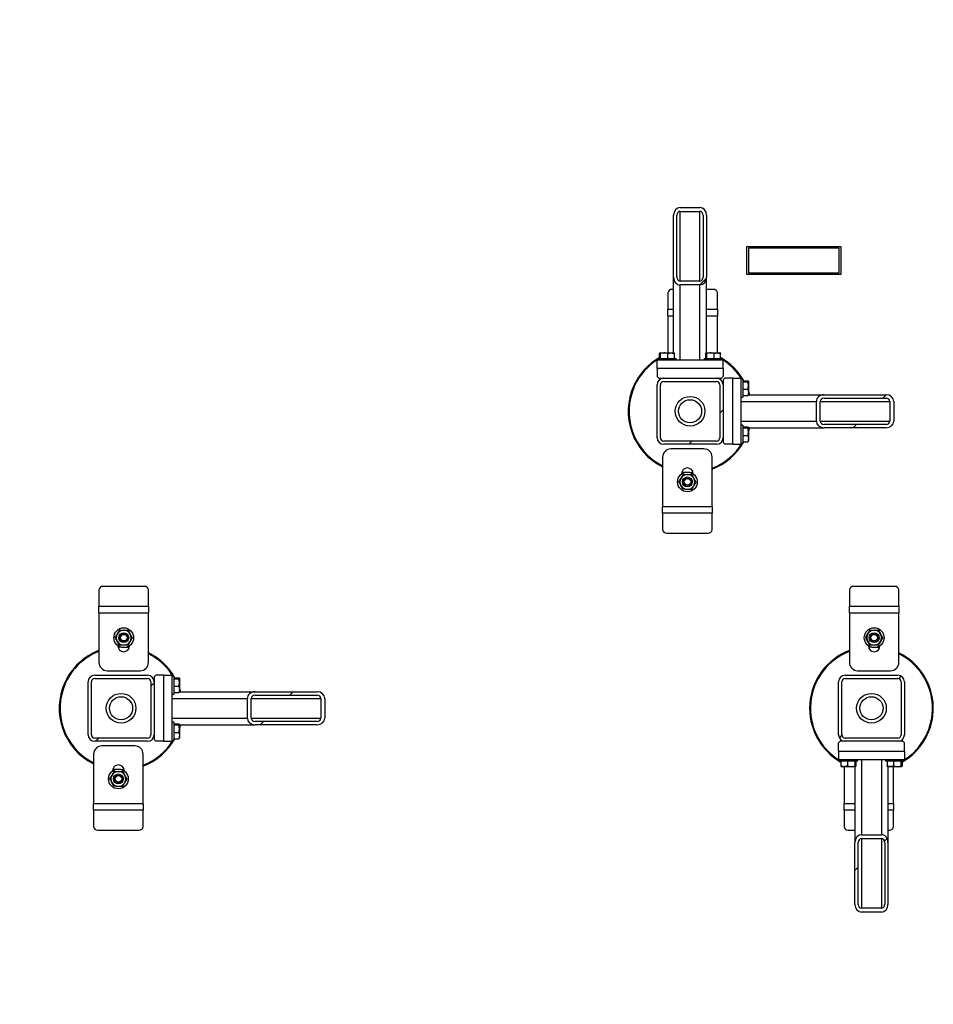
# Model space of a CAD drawing. Header units: millimetres. Extents: x 5 to 589, y 5 to 415.
# Tile 102 of 120: x 449 to 477, y 232 to 262. Entities that reach past the tile are written whole.
import ezdxf

# ---------------------------------------------------------------- set-up
doc = ezdxf.new("R2010")
doc.units = ezdxf.units.MM
doc.layers.add('COTES', color=1, linetype='Continuous')
doc.layers.add('TRAIT-FINS', color=9, linetype='Continuous')
doc.layers.add('TRAIT-FORT', color=4, linetype='Continuous', lineweight=25)
doc.styles.add('SLDTEXTSTYLE0', font='TXT', dxfattribs={"width": 0.75})
doc.dimstyles.new('SLDDIMSTYLE0', dxfattribs={"dimtxt": 3, "dimasz": 2, "dimexe": 0, "dimexo": 0.0625, "dimgap": 0.75, "dimtad": 1, "dimdec": 0, "dimlfac": 40, "dimrnd": 1e-09, "dimzin": 12, "dimdsep": 46, "dimtxsty": 'SLDTEXTSTYLE0', "dimsah": 1, "dimcen": 0.09, "dimadec": 0, "dimazin": 3, "dimtfac": 1, "dimtdec": 0, "dimtofl": 0, "dimtmove": 0, "dimatfit": 3, "dimfxl": 1, "dimfrac": 2, "dimtolj": 1, "dimtzin": 12, "dimarcsym": 0})

# ---------------------------------------------------------------- blocks, each defined once
blk = doc.blocks.new('_D_6')
at = {"layer": 'COTES', "color": 1, "transparency": 16777216}
for p, q in [((448.475, 269.017), (411.922, 269.017)), ((412.922, 170.517), (412.922, 269.017)), ((472.225, 170.517), (411.922, 170.517))]:
    blk.add_line(p, q, dxfattribs=at)
for points in [[(412.922, 269.017), (412.422, 267.017), (413.422, 267.017)], [(412.922, 170.517), (413.422, 172.517), (412.422, 172.517)]]:
    blk.add_solid(points, dxfattribs=at)
at = {"layer": 'COTES', "color": 1, "transparency": 16777216, "insert": (409.055, 215.333), "char_height": 3, "attachment_point": 1, "rotation": 90, "style": 'SLDTEXTSTYLE0'}
blk.add_mtext('3940', dxfattribs=at)

msp = doc.modelspace()

# ---------------------------------------------------------------- hatches: boundary and pattern name
at = {"layer": 'TRAIT-FINS'}
h = msp.add_hatch(dxfattribs=at)
h.set_pattern_fill('ANSI31', color=9, angle=3e-322, style=0)
edge = h.paths.add_edge_path(flags=0)
edge.add_line((469.825, 254.331), (469.825, 256.209))
edge.add_ellipse((469.625, 256.209), major_axis=(0, 0.235), ratio=0.852263, start_angle=270, end_angle=360)
edge.add_line((469.625, 256.443), (469.025, 256.443))
edge.add_ellipse((469.025, 256.209), major_axis=(0, 0.235), ratio=0.852263, start_angle=360, end_angle=450)
edge.add_line((468.825, 256.209), (468.825, 254.331))
edge.add_ellipse((469.025, 254.331), major_axis=(0, 0.235), ratio=0.852263, start_angle=90, end_angle=180)
edge.add_line((469.025, 254.097), (469.625, 254.097))
edge.add_ellipse((469.625, 254.331), major_axis=(0, 0.235), ratio=0.852263, start_angle=180, end_angle=270)
edge = h.paths.add_edge_path(flags=0)
edge.add_line((469.725, 256.209), (469.725, 254.331))
edge.add_ellipse((469.625, 254.331), major_axis=(0, 0.117), ratio=0.852263, start_angle=180, end_angle=270, ccw=False)
edge.add_line((469.625, 254.214), (469.025, 254.214))
edge.add_ellipse((469.025, 254.331), major_axis=(0, 0.117), ratio=0.852263, start_angle=90, end_angle=180, ccw=False)
edge.add_line((468.925, 254.331), (468.925, 256.209))
edge.add_ellipse((469.025, 256.209), major_axis=(0, 0.117), ratio=0.852263, start_angle=0, end_angle=90, ccw=False)
edge.add_line((469.025, 256.326), (469.625, 256.326))
edge.add_ellipse((469.625, 256.209), major_axis=(0, 0.117), ratio=0.852263, start_angle=270, end_angle=360, ccw=False)
h = msp.add_hatch(dxfattribs=at)
h.set_pattern_fill('ANSI31', color=9, angle=3e-322, style=0)
edge = h.paths.add_edge_path(flags=0)
edge.add_arc((468.525, 249.467), 0.2, 180, 270)
edge.add_line((468.525, 249.267), (470.125, 249.267))
edge.add_arc((470.125, 249.467), 0.2, 270, 360)
edge.add_line((470.325, 249.467), (470.325, 251.067))
edge.add_arc((470.125, 251.067), 0.2, 0, 90)
edge.add_line((470.125, 251.267), (468.525, 251.267))
edge.add_arc((468.525, 251.067), 0.2, 90, 180)
edge.add_line((468.325, 251.067), (468.325, 249.467))
edge = h.paths.add_edge_path(flags=0)
edge.add_line((470.125, 249.367), (468.525, 249.367))
edge.add_arc((468.525, 249.467), 0.1, 180, 270, ccw=False)
edge.add_line((468.425, 249.467), (468.425, 251.067))
edge.add_arc((468.525, 251.067), 0.1, 90, 180, ccw=False)
edge.add_line((468.525, 251.167), (470.125, 251.167))
edge.add_arc((470.125, 251.067), 0.1, 0, 90, ccw=False)
edge.add_line((470.225, 251.067), (470.225, 249.467))
edge.add_arc((470.125, 249.467), 0.1, 270, 360, ccw=False)
h = msp.add_hatch(dxfattribs=at)
h.set_pattern_fill('ANSI31', color=9, angle=3e-322, style=0)
edge = h.paths.add_edge_path(flags=0)
edge.add_line((473.389, 249.767), (475.267, 249.767))
edge.add_ellipse((475.267, 249.967), major_axis=(0.235, 0), ratio=0.852263, start_angle=270, end_angle=360)
edge.add_line((475.501, 249.967), (475.501, 250.567))
edge.add_ellipse((475.267, 250.567), major_axis=(0.235, 0), ratio=0.852263, start_angle=360, end_angle=450)
edge.add_line((475.267, 250.767), (473.389, 250.767))
edge.add_ellipse((473.389, 250.567), major_axis=(0.235, 0), ratio=0.852263, start_angle=90, end_angle=180)
edge.add_line((473.155, 250.567), (473.155, 249.967))
edge.add_ellipse((473.389, 249.967), major_axis=(0.235, 0), ratio=0.852263, start_angle=180, end_angle=270)
edge = h.paths.add_edge_path(flags=0)
edge.add_line((475.267, 249.867), (473.389, 249.867))
edge.add_ellipse((473.389, 249.967), major_axis=(0.117, 0), ratio=0.852263, start_angle=180, end_angle=270, ccw=False)
edge.add_line((473.272, 249.967), (473.272, 250.567))
edge.add_ellipse((473.389, 250.567), major_axis=(0.117, 0), ratio=0.852263, start_angle=90, end_angle=180, ccw=False)
edge.add_line((473.389, 250.667), (475.267, 250.667))
edge.add_ellipse((475.267, 250.567), major_axis=(0.117, 0), ratio=0.852263, start_angle=0, end_angle=90, ccw=False)
edge.add_line((475.384, 250.567), (475.384, 249.967))
edge.add_ellipse((475.267, 249.967), major_axis=(0.117, 0), ratio=0.852263, start_angle=270, end_angle=360, ccw=False)
h = msp.add_hatch(dxfattribs=at)
h.set_pattern_fill('ANSI31', color=9, angle=3e-322, style=0)
edge = h.paths.add_edge_path(flags=0)
edge.add_arc((451.275, 240.467), 0.2, 180, 270)
edge.add_line((451.275, 240.267), (452.875, 240.267))
edge.add_arc((452.875, 240.467), 0.2, 270, 360)
edge.add_line((453.075, 240.467), (453.075, 242.067))
edge.add_arc((452.875, 242.067), 0.2, 0, 90)
edge.add_line((452.875, 242.267), (451.275, 242.267))
edge.add_arc((451.275, 242.067), 0.2, 90, 180)
edge.add_line((451.075, 242.067), (451.075, 240.467))
edge = h.paths.add_edge_path(flags=0)
edge.add_line((452.875, 240.367), (451.275, 240.367))
edge.add_arc((451.275, 240.467), 0.1, 180, 270, ccw=False)
edge.add_line((451.175, 240.467), (451.175, 242.067))
edge.add_arc((451.275, 242.067), 0.1, 90, 180, ccw=False)
edge.add_line((451.275, 242.167), (452.875, 242.167))
edge.add_arc((452.875, 242.067), 0.1, 0, 90, ccw=False)
edge.add_line((452.975, 242.067), (452.975, 240.467))
edge.add_arc((452.875, 240.467), 0.1, 270, 360, ccw=False)
h = msp.add_hatch(dxfattribs=at)
h.set_pattern_fill('ANSI31', color=9, angle=3e-322, style=0)
edge = h.paths.add_edge_path(flags=0)
edge.add_arc((474.025, 242.067), 0.2, 90, 180)
edge.add_line((473.825, 242.067), (473.825, 240.467))
edge.add_arc((474.025, 240.467), 0.2, 180, 270)
edge.add_line((474.025, 240.267), (475.625, 240.267))
edge.add_arc((475.625, 240.467), 0.2, 270, 360)
edge.add_line((475.825, 240.467), (475.825, 242.067))
edge.add_arc((475.625, 242.067), 0.2, 0, 90)
edge.add_line((475.625, 242.267), (474.025, 242.267))
edge = h.paths.add_edge_path(flags=0)
edge.add_line((473.925, 240.467), (473.925, 242.067))
edge.add_arc((474.025, 242.067), 0.1, 90, 180, ccw=False)
edge.add_line((474.025, 242.167), (475.625, 242.167))
edge.add_arc((475.625, 242.067), 0.1, 0, 90, ccw=False)
edge.add_line((475.725, 242.067), (475.725, 240.467))
edge.add_arc((475.625, 240.467), 0.1, 270, 360, ccw=False)
edge.add_line((475.625, 240.367), (474.025, 240.367))
edge.add_arc((474.025, 240.467), 0.1, 180, 270, ccw=False)
h = msp.add_hatch(dxfattribs=at)
h.set_pattern_fill('ANSI31', color=9, angle=3e-322, style=0)
edge = h.paths.add_edge_path(flags=0)
edge.add_line((456.139, 240.767), (458.017, 240.767))
edge.add_ellipse((458.017, 240.967), major_axis=(0.235, 0), ratio=0.852263, start_angle=270, end_angle=360)
edge.add_line((458.251, 240.967), (458.251, 241.567))
edge.add_ellipse((458.017, 241.567), major_axis=(0.235, 0), ratio=0.852263, start_angle=360, end_angle=450)
edge.add_line((458.017, 241.767), (456.139, 241.767))
edge.add_ellipse((456.139, 241.567), major_axis=(0.235, 0), ratio=0.852263, start_angle=90, end_angle=180)
edge.add_line((455.905, 241.567), (455.905, 240.967))
edge.add_ellipse((456.139, 240.967), major_axis=(0.235, 0), ratio=0.852263, start_angle=180, end_angle=270)
edge = h.paths.add_edge_path(flags=0)
edge.add_line((458.017, 240.867), (456.139, 240.867))
edge.add_ellipse((456.139, 240.967), major_axis=(0.117, 0), ratio=0.852263, start_angle=180, end_angle=270, ccw=False)
edge.add_line((456.022, 240.967), (456.022, 241.567))
edge.add_ellipse((456.139, 241.567), major_axis=(0.117, 0), ratio=0.852263, start_angle=90, end_angle=180, ccw=False)
edge.add_line((456.139, 241.667), (458.017, 241.667))
edge.add_ellipse((458.017, 241.567), major_axis=(0.117, 0), ratio=0.852263, start_angle=0, end_angle=90, ccw=False)
edge.add_line((458.134, 241.567), (458.134, 240.967))
edge.add_ellipse((458.017, 240.967), major_axis=(0.117, 0), ratio=0.852263, start_angle=270, end_angle=360, ccw=False)
h = msp.add_hatch(dxfattribs=at)
h.set_pattern_fill('ANSI31', color=9, angle=3e-322, style=0)
edge = h.paths.add_edge_path(flags=0)
edge.add_line((474.325, 237.202), (474.325, 235.325))
edge.add_ellipse((474.525, 235.325), major_axis=(0, -0.235), ratio=0.852263, start_angle=270, end_angle=360)
edge.add_line((474.525, 235.09), (475.125, 235.09))
edge.add_ellipse((475.125, 235.325), major_axis=(0, -0.235), ratio=0.852263, start_angle=360, end_angle=450)
edge.add_line((475.325, 235.325), (475.325, 237.202))
edge.add_ellipse((475.125, 237.202), major_axis=(0, -0.235), ratio=0.852263, start_angle=90, end_angle=180)
edge.add_line((475.125, 237.437), (474.525, 237.437))
edge.add_ellipse((474.525, 237.202), major_axis=(0, -0.235), ratio=0.852263, start_angle=180, end_angle=270)
edge = h.paths.add_edge_path(flags=0)
edge.add_line((474.425, 235.325), (474.425, 237.202))
edge.add_ellipse((474.525, 237.202), major_axis=(0, -0.117), ratio=0.852263, start_angle=180, end_angle=270, ccw=False)
edge.add_line((474.525, 237.319), (475.125, 237.319))
edge.add_ellipse((475.125, 237.202), major_axis=(0, -0.117), ratio=0.852263, start_angle=90, end_angle=180, ccw=False)
edge.add_line((475.225, 237.202), (475.225, 235.325))
edge.add_ellipse((475.125, 235.325), major_axis=(0, -0.117), ratio=0.852263, start_angle=0, end_angle=90, ccw=False)
edge.add_line((475.125, 235.207), (474.525, 235.207))
edge.add_ellipse((474.525, 235.325), major_axis=(0, -0.117), ratio=0.852263, start_angle=270, end_angle=360, ccw=False)

# ---------------------------------------------------------------- linework, layer by layer
at = {"layer": 'TRAIT-FORT', "color": 4, "linetype": 'Continuous', "lineweight": 25}
for p, q in [((469.025, 256.443), (469.625, 256.443)), ((469.025, 256.326), (469.625, 256.326)), ((469.025, 254.214), (469.025, 256.326)), ((469.625, 254.214), (469.625, 256.326)), ((468.825, 254.331), (468.825, 256.209)), ((468.925, 254.331), (468.925, 256.209)), ((469.725, 256.209), (469.725, 254.331)), ((469.825, 256.209), (469.825, 254.331)), ((471.044, 255.26), (473.894, 255.26)), ((471.044, 254.41), (471.044, 255.26)), ((473.844, 255.21), (471.094, 255.21)), ((471.094, 255.21), (471.094, 254.46)), ((473.844, 254.46), (473.844, 255.21)), ((473.894, 255.26), (473.894, 254.41)), ((468.825, 252.042), (468.825, 254.331)), ((469.625, 254.214), (469.025, 254.214)), ((469.825, 252.042), (469.825, 254.331)), ((473.894, 254.41), (471.044, 254.41)), ((471.094, 254.46), (473.844, 254.46)), ((468.825, 253.96), (468.781, 253.96)), ((469.625, 254.097), (469.025, 254.097)), ((469.025, 251.817), (469.025, 254.097)), ((469.625, 251.817), (469.625, 254.097)), ((470.031, 253.96), (469.825, 253.96)), ((468.656, 253.852), (468.656, 253.357)), ((470.156, 253.357), (470.156, 253.852)), ((468.656, 253.157), (468.656, 253.357)), ((468.656, 253.357), (468.825, 253.357)), ((469.825, 253.357), (470.156, 253.357)), ((470.156, 253.357), (470.156, 253.157)), ((468.656, 253.157), (468.656, 252.042)), ((468.656, 253.157), (468.825, 253.157)), ((469.825, 253.157), (470.156, 253.157)), ((470.156, 252.042), (470.156, 253.157)), ((468.35, 251.867), (468.35, 251.817)), ((468.35, 251.867), (468.878, 251.867)), ((468.399, 251.867), (468.399, 252.017)), ((468.423, 252.042), (468.411, 252.035)), ((468.423, 252.042), (468.827, 252.042)), ((468.429, 251.867), (468.429, 252.017)), ((468.655, 251.867), (468.655, 252.017)), ((468.839, 252.035), (468.827, 252.042)), ((468.851, 251.867), (468.851, 252.017)), ((468.878, 251.867), (468.9, 251.867)), ((468.9, 251.817), (468.9, 251.867)), ((469.75, 251.867), (469.75, 251.817)), ((469.75, 251.867), (470.278, 251.867)), ((469.799, 251.867), (469.799, 252.017)), ((469.823, 252.042), (469.811, 252.035)), ((469.823, 252.042), (470.227, 252.042)), ((469.829, 251.867), (469.829, 252.017)), ((470.055, 251.867), (470.055, 252.017)), ((470.239, 252.035), (470.227, 252.042)), ((470.251, 251.867), (470.251, 252.017)), ((470.278, 251.867), (470.3, 251.867)), ((470.3, 251.817), (470.3, 251.867)), ((470.325, 251.817), (468.325, 251.817)), ((468.325, 251.567), (468.325, 251.817)), ((470.325, 251.567), (468.325, 251.567)), ((468.325, 251.567), (468.325, 251.317)), ((470.325, 251.567), (470.325, 251.817)), ((470.325, 251.567), (470.325, 251.317)), ((468.325, 251.317), (468.375, 251.267)), ((468.375, 251.267), (468.525, 251.267)), ((468.5, 251.267), (468.5, 251.265)), ((468.525, 251.267), (470.125, 251.267)), ((470.125, 251.267), (470.275, 251.267)), ((470.15, 251.265), (470.15, 251.267)), ((470.275, 251.267), (470.325, 251.317)), ((470.375, 251.267), (470.325, 251.217)), ((470.625, 251.267), (470.375, 251.267)), ((470.625, 249.267), (470.625, 251.267)), ((470.625, 251.267), (470.875, 251.267)), ((470.875, 249.267), (470.875, 251.267)), ((470.925, 251.242), (470.875, 251.242)), ((470.925, 251.242), (470.925, 250.713)), ((468.325, 249.467), (468.325, 251.067)), ((468.425, 249.467), (468.425, 251.067)), ((468.525, 251.167), (470.125, 251.167)), ((470.225, 251.067), (470.225, 249.467)), ((470.325, 251.092), (470.323, 251.092)), ((470.325, 251.217), (470.325, 251.067)), ((470.325, 251.067), (470.325, 249.467)), ((470.925, 251.193), (471.075, 251.193)), ((470.925, 251.163), (471.075, 251.163)), ((470.925, 250.936), (471.075, 250.936)), ((471.1, 251.169), (471.093, 251.181)), ((471.1, 251.169), (471.1, 250.765)), ((470.875, 250.692), (470.925, 250.692)), ((470.925, 250.741), (471.075, 250.741)), ((470.925, 250.713), (470.925, 250.692)), ((471.093, 250.753), (471.1, 250.765)), ((471.106, 250.767), (471.1, 250.788)), ((471.1, 250.767), (473.389, 250.767)), ((473.389, 250.767), (475.267, 250.767)), ((473.389, 250.667), (475.267, 250.667)), ((470.875, 250.567), (473.155, 250.567)), ((473.155, 249.967), (473.155, 250.567)), ((473.272, 249.967), (473.272, 250.567)), ((473.272, 250.567), (475.384, 250.567)), ((475.384, 250.567), (475.384, 249.967)), ((475.501, 250.567), (475.501, 249.967)), ((470.875, 249.967), (473.155, 249.967)), ((470.925, 249.842), (470.875, 249.842)), ((470.925, 249.842), (470.925, 249.313)), ((470.925, 249.793), (471.075, 249.793)), ((470.925, 249.763), (471.075, 249.763)), ((471.1, 249.769), (471.093, 249.781)), ((471.1, 249.769), (471.1, 249.365)), ((471.1, 249.767), (473.389, 249.767)), ((471.1, 249.745), (471.106, 249.767)), ((473.272, 249.967), (475.384, 249.967)), ((475.267, 249.867), (473.389, 249.867)), ((475.267, 249.767), (473.389, 249.767)), ((470.323, 249.442), (470.325, 249.442)), ((470.325, 249.467), (470.325, 249.317)), ((470.925, 249.536), (471.075, 249.536)), ((470.125, 249.367), (468.525, 249.367)), ((470.125, 249.267), (468.525, 249.267)), ((470.325, 249.317), (470.375, 249.267)), ((470.625, 249.267), (470.375, 249.267)), ((470.625, 249.267), (470.875, 249.267)), ((470.875, 249.292), (470.925, 249.292)), ((470.925, 249.341), (471.075, 249.341)), ((470.925, 249.313), (470.925, 249.292)), ((471.093, 249.353), (471.1, 249.365)), ((468.494, 248.877), (468.494, 247.377)), ((469.744, 249.127), (468.744, 249.127)), ((469.994, 247.377), (469.994, 248.877)), ((469.069, 248.377), (469.069, 248.37)), ((469.126, 248.402), (469.072, 248.409)), ((469.078, 248.433), (469.19, 248.422)), ((469.418, 248.394), (469.383, 248.393)), ((469.419, 248.37), (469.419, 248.377)), ((469.994, 247.377), (468.494, 247.377)), ((468.494, 247.177), (468.494, 247.377)), ((469.994, 247.377), (469.994, 247.177)), ((469.994, 247.177), (468.494, 247.177)), ((468.494, 247.177), (468.494, 246.682)), ((469.994, 246.682), (469.994, 247.177)), ((468.619, 246.574), (469.869, 246.574)), ((452.781, 244.96), (451.531, 244.96)), ((475.531, 244.96), (474.281, 244.96)), ((451.406, 244.852), (451.406, 244.357)), ((452.906, 244.357), (452.906, 244.852)), ((474.156, 244.852), (474.156, 244.357)), ((475.656, 244.357), (475.656, 244.852)), ((451.406, 244.157), (451.406, 244.357)), ((451.406, 244.357), (452.906, 244.357)), ((451.406, 244.157), (451.406, 242.657)), ((451.406, 244.157), (452.906, 244.157)), ((452.906, 244.357), (452.906, 244.157)), ((452.906, 242.657), (452.906, 244.157)), ((474.156, 244.157), (474.156, 244.357)), ((474.156, 244.357), (475.656, 244.357)), ((474.156, 244.157), (474.156, 242.657)), ((474.156, 244.157), (475.656, 244.157)), ((475.656, 244.357), (475.656, 244.157)), ((475.656, 242.657), (475.656, 244.157)), ((451.981, 243.163), (451.981, 243.157)), ((452.274, 243.131), (452.328, 243.125)), ((452.331, 243.157), (452.331, 243.163)), ((474.731, 243.163), (474.731, 243.157)), ((474.731, 243.139), (474.767, 243.141)), ((474.829, 243.117), (474.736, 243.115)), ((475.024, 243.131), (475.078, 243.125)), ((475.081, 243.157), (475.081, 243.163)), ((451.656, 242.407), (452.656, 242.407)), ((474.406, 242.407), (475.406, 242.407)), ((451.075, 240.467), (451.075, 242.067)), ((451.175, 240.467), (451.175, 242.067)), ((451.275, 242.267), (452.875, 242.267)), ((451.275, 242.167), (452.875, 242.167)), ((452.975, 242.067), (452.975, 240.467)), ((453.075, 242.092), (453.073, 242.092)), ((453.125, 242.267), (453.075, 242.217)), ((453.075, 242.217), (453.075, 242.067)), ((453.075, 242.067), (453.075, 240.467)), ((453.375, 242.267), (453.125, 242.267)), ((453.375, 240.267), (453.375, 242.267)), ((453.375, 242.267), (453.625, 242.267)), ((453.625, 240.267), (453.625, 242.267)), ((453.675, 242.242), (453.625, 242.242)), ((453.675, 242.242), (453.675, 241.713)), ((453.675, 242.193), (453.825, 242.193)), ((453.675, 242.163), (453.825, 242.163)), ((453.85, 242.169), (453.843, 242.181)), ((453.85, 242.169), (453.85, 241.765)), ((473.825, 240.467), (473.825, 242.067)), ((473.925, 240.467), (473.925, 242.067)), ((474.025, 242.267), (475.625, 242.267)), ((474.025, 242.167), (475.625, 242.167)), ((475.725, 242.067), (475.725, 240.467)), ((475.825, 242.067), (475.825, 240.467)), ((453.625, 241.692), (453.675, 241.692)), ((453.675, 241.936), (453.825, 241.936)), ((453.675, 241.741), (453.825, 241.741)), ((453.675, 241.713), (453.675, 241.692)), ((453.843, 241.753), (453.85, 241.765)), ((453.856, 241.767), (453.85, 241.788)), ((453.85, 241.767), (456.139, 241.767)), ((456.139, 241.767), (458.017, 241.767)), ((453.625, 241.567), (455.905, 241.567)), ((455.905, 240.967), (455.905, 241.567)), ((456.022, 240.967), (456.022, 241.567)), ((456.022, 241.567), (458.134, 241.567)), ((456.139, 241.667), (458.017, 241.667)), ((458.134, 241.567), (458.134, 240.967)), ((458.251, 241.567), (458.251, 240.967)), ((453.625, 240.967), (455.905, 240.967)), ((453.675, 240.842), (453.625, 240.842)), ((453.675, 240.842), (453.675, 240.313)), ((453.675, 240.793), (453.825, 240.793)), ((456.022, 240.967), (458.134, 240.967)), ((458.017, 240.867), (456.139, 240.867)), ((453.675, 240.763), (453.825, 240.763)), ((453.675, 240.536), (453.825, 240.536)), ((453.85, 240.769), (453.843, 240.781)), ((453.85, 240.769), (453.85, 240.365)), ((453.85, 240.767), (456.139, 240.767)), ((453.85, 240.745), (453.856, 240.767)), ((458.017, 240.767), (456.139, 240.767)), ((452.875, 240.367), (451.275, 240.367)), ((452.875, 240.267), (451.275, 240.267)), ((453.073, 240.442), (453.075, 240.442)), ((453.075, 240.467), (453.075, 240.317)), ((453.075, 240.317), (453.125, 240.267)), ((453.375, 240.267), (453.125, 240.267)), ((453.375, 240.267), (453.625, 240.267)), ((453.625, 240.292), (453.675, 240.292)), ((453.675, 240.341), (453.825, 240.341)), ((453.675, 240.313), (453.675, 240.292)), ((453.843, 240.353), (453.85, 240.365)), ((473.875, 240.267), (473.825, 240.217)), ((473.825, 239.967), (473.825, 240.217)), ((474.025, 240.267), (473.875, 240.267)), ((474, 240.268), (474, 240.267)), ((475.625, 240.367), (474.025, 240.367)), ((475.625, 240.267), (474.025, 240.267)), ((475.775, 240.267), (475.625, 240.267)), ((475.65, 240.267), (475.65, 240.268)), ((475.825, 240.217), (475.775, 240.267)), ((475.825, 239.967), (475.825, 240.217)), ((452.494, 240.127), (451.494, 240.127)), ((473.825, 239.967), (473.825, 239.717)), ((473.825, 239.967), (475.825, 239.967)), ((475.825, 239.967), (475.825, 239.717)), ((451.244, 239.877), (451.244, 238.377)), ((452.744, 238.377), (452.744, 239.877)), ((473.825, 239.717), (475.825, 239.717)), ((473.85, 239.717), (473.85, 239.667)), ((473.871, 239.667), (473.85, 239.667)), ((474.4, 239.667), (473.871, 239.667)), ((473.899, 239.667), (473.899, 239.517)), ((474.094, 239.667), (474.094, 239.517)), ((474.32, 239.667), (474.32, 239.517)), ((474.351, 239.667), (474.351, 239.517)), ((474.4, 239.667), (474.4, 239.717)), ((474.525, 239.717), (474.525, 237.437)), ((475.125, 239.717), (475.125, 237.437)), ((475.25, 239.717), (475.25, 239.667)), ((475.271, 239.667), (475.25, 239.667)), ((475.8, 239.667), (475.271, 239.667)), ((475.299, 239.667), (475.299, 239.517)), ((475.494, 239.667), (475.494, 239.517)), ((475.72, 239.667), (475.72, 239.517)), ((475.751, 239.667), (475.751, 239.517)), ((475.8, 239.667), (475.8, 239.717)), ((451.819, 239.377), (451.819, 239.37)), ((451.876, 239.402), (451.822, 239.409)), ((451.828, 239.433), (451.94, 239.422)), ((452.168, 239.394), (452.133, 239.393)), ((452.169, 239.37), (452.169, 239.377)), ((473.911, 239.499), (473.923, 239.492)), ((474.327, 239.492), (473.923, 239.492)), ((473.994, 239.492), (473.994, 238.377)), ((474.325, 239.492), (474.325, 237.202)), ((474.327, 239.492), (474.339, 239.499)), ((475.311, 239.499), (475.323, 239.492)), ((475.727, 239.492), (475.323, 239.492)), ((475.325, 239.492), (475.325, 237.202)), ((475.494, 238.377), (475.494, 239.492)), ((475.727, 239.492), (475.739, 239.499)), ((452.744, 238.377), (451.244, 238.377)), ((451.244, 238.177), (451.244, 238.377)), ((452.744, 238.177), (451.244, 238.177)), ((451.244, 238.177), (451.244, 237.682)), ((452.744, 238.377), (452.744, 238.177)), ((452.744, 237.682), (452.744, 238.177)), ((473.994, 238.177), (473.994, 238.377)), ((474.325, 238.377), (473.994, 238.377)), ((473.994, 238.177), (473.994, 237.682)), ((474.325, 238.177), (473.994, 238.177)), ((475.494, 238.377), (475.325, 238.377)), ((475.494, 238.177), (475.325, 238.177)), ((475.494, 238.377), (475.494, 238.177)), ((475.494, 237.682), (475.494, 238.177)), ((451.369, 237.574), (452.619, 237.574)), ((474.119, 237.574), (474.325, 237.574)), ((475.325, 237.574), (475.369, 237.574)), ((474.325, 235.325), (474.325, 237.202)), ((474.425, 235.325), (474.425, 237.202)), ((474.525, 237.437), (475.125, 237.437)), ((474.525, 237.319), (475.125, 237.319)), ((474.525, 237.319), (474.525, 235.207)), ((475.125, 237.319), (475.125, 235.207)), ((475.225, 237.202), (475.225, 235.325)), ((475.325, 237.202), (475.325, 235.325)), ((475.125, 235.207), (474.525, 235.207)), ((475.125, 235.09), (474.525, 235.09))]:
    msp.add_line(p, q, dxfattribs=at)
at = {"layer": 'TRAIT-FORT', "color": 4, "linetype": 'Continuous', "lineweight": 25, "flags": 128}
for points in [[(471.1, 250.871), (471.119, 250.811), (471.132, 250.767)], [(471.132, 249.767), (471.1, 249.664), (471.1, 249.663)], [(469.32, 248.417), (469.326, 248.417), (469.414, 248.419)], [(451.981, 243.139), (452.008, 243.141), (452.017, 243.141)], [(452.079, 243.117), (452.009, 243.116), (451.986, 243.115)], [(452.321, 243.1), (452.264, 243.107), (452.21, 243.112)], [(475.071, 243.1), (474.983, 243.11), (474.96, 243.112)], [(453.85, 241.871), (453.869, 241.811), (453.882, 241.767)], [(453.882, 240.767), (453.85, 240.664), (453.85, 240.663)], [(452.07, 239.417), (452.076, 239.417), (452.164, 239.419)]]:
    msp.add_lwpolyline(points, dxfattribs=at)
at = {"layer": 'TRAIT-FORT', "color": 4, "linetype": 'Continuous', "lineweight": 25}
for centre, radius in [((469.325, 250.267), 0.45), ((469.325, 250.267), 0.35), ((469.244, 248.127), 0.3), ((469.244, 248.127), 0.15), ((469.244, 248.127), 0.112), ((469.244, 248.127), 0.1), ((452.156, 243.407), 0.3), ((452.156, 243.407), 0.15), ((452.156, 243.407), 0.112), ((452.156, 243.407), 0.1), ((474.906, 243.407), 0.3), ((474.906, 243.407), 0.15), ((474.906, 243.407), 0.112), ((474.906, 243.407), 0.1), ((452.075, 241.267), 0.45), ((474.825, 241.267), 0.45), ((452.075, 241.267), 0.35), ((474.825, 241.267), 0.35), ((451.994, 239.127), 0.3), ((451.994, 239.127), 0.15), ((451.994, 239.127), 0.113), ((451.994, 239.127), 0.1)]:
    msp.add_circle(centre, radius, dxfattribs=at)
for centre, radius, start, end in [((468.773, 253.843), 0.118, 86.1887, 175.5981), ((470.038, 253.843), 0.118, 4.4019, 93.8113), ((469.325, 250.267), 1.875, 119.5959, 155.3258), ((469.325, 250.267), 1.85, 121.8048, 155.3258), ((469.325, 250.267), 1.875, 29.5959, 60.4041), ((469.325, 250.267), 1.85, 31.8048, 58.1952), ((468.525, 251.067), 0.2, 90, 180), ((470.125, 251.067), 0.2, 0, 90), ((469.325, 250.267), 1.875, 155.3258, 243.698), ((469.325, 250.267), 1.85, 155.3258, 243.3146), ((468.525, 251.067), 0.1, 90, 180), ((470.125, 251.067), 0.1, 0, 90), ((468.525, 249.467), 0.2, 180, 270), ((468.525, 249.467), 0.1, 180, 270), ((470.125, 249.467), 0.2, 270, 0), ((470.125, 249.467), 0.1, 270, 0), ((469.325, 250.267), 1.875, 290.9097, 330.4041), ((469.325, 250.267), 1.85, 291.2059, 328.1952), ((468.744, 248.877), 0.25, 90, 180), ((469.744, 248.877), 0.25, 360, 90), ((469.244, 248.377), 0.175, 360, 180), ((469.244, 248.127), 0.225, 149.2497, 209.2497), ((469.244, 248.127), 0.225, 89.2497, 149.2497), ((469.244, 248.127), 0.225, 29.2497, 89.2497), ((469.244, 248.127), 0.225, 209.2497, 269.2497), ((469.244, 248.127), 0.225, 269.2497, 329.2497), ((469.244, 248.127), 0.225, 329.2497, 29.2497), ((468.611, 246.691), 0.118, 184.4019, 273.8113), ((469.877, 246.691), 0.118, 266.1887, 355.5981), ((451.523, 244.843), 0.118, 86.1887, 175.5981), ((452.788, 244.843), 0.118, 4.4019, 93.8113), ((474.273, 244.843), 0.118, 86.1887, 175.5981), ((475.538, 244.843), 0.118, 4.4019, 93.8113), ((452.156, 243.407), 0.225, 149.2497, 209.2497), ((452.156, 243.407), 0.225, 89.2497, 149.2497), ((452.156, 243.407), 0.225, 29.2497, 89.2497), ((452.156, 243.407), 0.225, 329.2497, 29.2497), ((474.906, 243.407), 0.225, 149.2497, 209.2497), ((474.906, 243.407), 0.225, 89.2497, 149.2497), ((474.906, 243.407), 0.225, 29.2497, 89.2497), ((474.906, 243.407), 0.225, 329.2497, 29.2497), ((452.156, 243.407), 0.225, 209.2497, 269.2497), ((452.156, 243.407), 0.225, 269.2497, 329.2497), ((474.906, 243.407), 0.225, 209.2497, 269.2497), ((474.906, 243.407), 0.225, 269.2497, 329.2497), ((452.075, 241.267), 1.875, 110.9097, 155.3258), ((452.075, 241.267), 1.85, 111.2059, 155.3258), ((452.156, 243.157), 0.175, 180, 360), ((452.075, 241.267), 1.875, 29.5959, 63.698), ((452.075, 241.267), 1.85, 31.8048, 63.3146), ((474.825, 241.267), 1.875, 110.9097, 240.4041), ((474.825, 241.267), 1.85, 111.2059, 238.1952), ((474.906, 243.157), 0.175, 180, 360), ((474.825, 241.267), 1.875, 299.5959, 63.698), ((474.825, 241.267), 1.85, 301.8048, 63.3146), ((451.656, 242.657), 0.25, 180, 270), ((452.656, 242.657), 0.25, 270, 360), ((474.406, 242.657), 0.25, 180, 270), ((475.406, 242.657), 0.25, 270, 360), ((452.075, 241.267), 1.875, 155.3258, 243.698), ((452.075, 241.267), 1.85, 155.3258, 243.3146), ((451.275, 242.067), 0.2, 90, 180), ((451.275, 242.067), 0.1, 90, 180), ((452.875, 242.067), 0.2, 0, 90), ((452.875, 242.067), 0.1, 0, 90), ((474.025, 242.067), 0.2, 90, 180), ((474.025, 242.067), 0.1, 90, 180), ((475.625, 242.067), 0.2, 0, 90), ((475.625, 242.067), 0.1, 0, 90), ((451.275, 240.467), 0.2, 180, 270), ((451.275, 240.467), 0.1, 180, 270), ((452.075, 241.267), 1.875, 290.9097, 330.4041), ((452.075, 241.267), 1.85, 291.2059, 328.1952), ((452.875, 240.467), 0.2, 270, 0), ((452.875, 240.467), 0.1, 270, 0), ((474.025, 240.467), 0.2, 180, 270), ((474.025, 240.467), 0.1, 180, 270), ((475.625, 240.467), 0.2, 270, 0), ((475.625, 240.467), 0.1, 270, 0), ((451.494, 239.877), 0.25, 90, 180), ((452.494, 239.877), 0.25, 360, 90), ((451.994, 239.127), 0.225, 89.2497, 149.2497), ((451.994, 239.377), 0.175, 360, 180), ((451.994, 239.127), 0.225, 29.2497, 89.2497), ((451.994, 239.127), 0.225, 149.2497, 209.2497), ((451.994, 239.127), 0.225, 209.2497, 269.2497), ((451.994, 239.127), 0.225, 269.2497, 329.2497), ((451.994, 239.127), 0.225, 329.2497, 29.2497), ((451.361, 237.691), 0.118, 184.4019, 273.8113), ((452.627, 237.691), 0.118, 266.1887, 355.5981), ((474.111, 237.691), 0.118, 184.4019, 273.8113), ((475.377, 237.691), 0.118, 266.1887, 355.5981)]:
    msp.add_arc(centre, radius, start, end, dxfattribs=at)
for centre, major_axis, start_param, end_param in [((469.025, 256.209), (0, 0.235), 0, 1.570796), ((469.025, 256.209), (0, 0.117), 0, 1.570796), ((469.625, 256.209), (0, 0.235), 4.712389, 6.283185), ((469.625, 256.209), (0, 0.117), 4.712389, 6.283185), ((469.025, 254.331), (0, 0.235), 1.570796, 3.141593), ((469.025, 254.331), (0, 0.117), 1.570796, 3.141593), ((469.625, 254.331), (0, 0.235), 3.141593, 4.712389), ((469.625, 254.331), (0, 0.117), 3.141593, 4.712389), ((473.389, 250.567), (0.235, 0), 1.570796, 3.141593), ((473.389, 250.567), (0.117, 0), 1.570796, 3.141593), ((475.267, 250.567), (0.235, 0), 0, 1.570796), ((475.267, 250.567), (0.117, 0), 0, 1.570796), ((473.389, 249.967), (0.235, 0), 3.141593, 4.712389), ((473.389, 249.967), (0.117, 0), 3.141593, 4.712389), ((475.267, 249.967), (0.235, 0), 4.712389, 6.283185), ((475.267, 249.967), (0.117, 0), 4.712389, 6.283185), ((456.139, 241.567), (0.235, 0), 1.570796, 3.141593), ((458.017, 241.567), (0.235, 0), 0, 1.570796), ((456.139, 241.567), (0.117, 0), 1.570796, 3.141593), ((458.017, 241.567), (0.117, 0), 0, 1.570796), ((456.139, 240.967), (0.235, 0), 3.141593, 4.712389), ((456.139, 240.967), (0.117, 0), 3.141593, 4.712389), ((458.017, 240.967), (0.235, 0), 4.712389, 6.283185), ((458.017, 240.967), (0.117, 0), 4.712389, 6.283185), ((474.525, 237.202), (0, -0.235), 3.141593, 4.712389), ((474.525, 237.202), (0, -0.117), 3.141593, 4.712389), ((475.125, 237.202), (0, -0.235), 1.570796, 3.141593), ((475.125, 237.202), (0, -0.117), 1.570796, 3.141593), ((474.525, 235.325), (0, -0.235), 4.712389, 6.283185), ((474.525, 235.325), (0, -0.117), 4.712389, 6.283185), ((475.125, 235.325), (0, -0.235), 0, 1.570796), ((475.125, 235.325), (0, -0.117), 0, 1.570796)]:
    msp.add_ellipse(centre, major_axis=major_axis, ratio=0.852263, start_param=start_param, end_param=end_param, dxfattribs=at)
for points, knots in [([(468.399, 252.017), (468.403, 252.024), (468.409, 252.037), (468.418, 252.036), (468.424, 252.027), (468.428, 252.019), (468.429, 252.017)], [0, 0, 0, 0, 0.385549, 0.637642, 0.896546, 1, 1, 1, 1]), ([(468.655, 252.017), (468.635, 252.022), (468.596, 252.033), (468.537, 252.037), (468.481, 252.031), (468.446, 252.022), (468.429, 252.017)], [0, 0, 0, 0, 0.264605, 0.534948, 0.765343, 1, 1, 1, 1]), ([(468.655, 252.017), (468.672, 252.022), (468.706, 252.033), (468.757, 252.037), (468.806, 252.031), (468.836, 252.022), (468.851, 252.017)], [0, 0, 0, 0, 0.264605, 0.534948, 0.765343, 1, 1, 1, 1]), ([(468.839, 252.034), (468.839, 252.034), (468.842, 252.034), (468.846, 252.027), (468.85, 252.019), (468.851, 252.017)], [0, 0, 0, 0, 0.082237, 0.737977, 1, 1, 1, 1]), ([(469.799, 252.017), (469.803, 252.024), (469.809, 252.037), (469.818, 252.036), (469.824, 252.027), (469.828, 252.019), (469.829, 252.017)], [0, 0, 0, 0, 0.385549, 0.637642, 0.896546, 1, 1, 1, 1]), ([(470.055, 252.017), (470.035, 252.022), (469.996, 252.033), (469.937, 252.037), (469.881, 252.031), (469.846, 252.022), (469.829, 252.017)], [0, 0, 0, 0, 0.264605, 0.534948, 0.765343, 1, 1, 1, 1]), ([(470.055, 252.017), (470.072, 252.022), (470.106, 252.033), (470.157, 252.037), (470.206, 252.031), (470.236, 252.022), (470.251, 252.017)], [0, 0, 0, 0, 0.264605, 0.534948, 0.765343, 1, 1, 1, 1]), ([(470.239, 252.034), (470.239, 252.034), (470.242, 252.034), (470.246, 252.027), (470.25, 252.019), (470.251, 252.017)], [0, 0, 0, 0, 0.082237, 0.737977, 1, 1, 1, 1]), ([(471.075, 251.193), (471.082, 251.189), (471.095, 251.183), (471.094, 251.173), (471.085, 251.167), (471.077, 251.164), (471.075, 251.163)], [0, 0, 0, 0, 0.385549, 0.637642, 0.896546, 1, 1, 1, 1]), ([(471.075, 250.936), (471.08, 250.956), (471.091, 250.996), (471.095, 251.055), (471.089, 251.111), (471.08, 251.145), (471.075, 251.163)], [0, 0, 0, 0, 0.264605, 0.534948, 0.765343, 1, 1, 1, 1]), ([(471.075, 250.936), (471.08, 250.92), (471.091, 250.885), (471.095, 250.834), (471.089, 250.786), (471.08, 250.756), (471.075, 250.741)], [0, 0, 0, 0, 0.264605, 0.534948, 0.765343, 1, 1, 1, 1]), ([(471.092, 250.753), (471.092, 250.752), (471.092, 250.749), (471.085, 250.745), (471.077, 250.742), (471.075, 250.741)], [0, 0, 0, 0, 0.082237, 0.737977, 1, 1, 1, 1]), ([(471.075, 249.793), (471.082, 249.789), (471.095, 249.783), (471.094, 249.773), (471.085, 249.767), (471.077, 249.764), (471.075, 249.763)], [0, 0, 0, 0, 0.385549, 0.637642, 0.896546, 1, 1, 1, 1]), ([(471.075, 249.536), (471.08, 249.556), (471.091, 249.596), (471.095, 249.655), (471.089, 249.711), (471.08, 249.745), (471.075, 249.763)], [0, 0, 0, 0, 0.264605, 0.534948, 0.765343, 1, 1, 1, 1]), ([(471.075, 249.536), (471.08, 249.52), (471.091, 249.485), (471.095, 249.434), (471.089, 249.386), (471.08, 249.356), (471.075, 249.341)], [0, 0, 0, 0, 0.264605, 0.534948, 0.765343, 1, 1, 1, 1]), ([(471.092, 249.353), (471.092, 249.352), (471.092, 249.349), (471.085, 249.345), (471.077, 249.342), (471.075, 249.341)], [0, 0, 0, 0, 0.082237, 0.737977, 1, 1, 1, 1]), ([(468.984, 248.13), (468.995, 248.148), (469.016, 248.184), (469.039, 248.222), (469.051, 248.242)], [0, 0, 0, 0, 0.4932444, 1, 1, 1, 1]), ([(469.051, 248.242), (469.06, 248.257), (469.079, 248.289), (469.101, 248.326), (469.113, 248.348), (469.117, 248.353)], [0, 0, 0, 0, 0.413688, 0.838028, 1, 1, 1, 1]), ([(469.117, 248.353), (469.138, 248.353), (469.18, 248.353), (469.224, 248.352), (469.247, 248.352)], [0, 0, 0, 0, 0.4932444, 1, 1, 1, 1]), ([(469.247, 248.352), (469.265, 248.351), (469.302, 248.351), (469.345, 248.35), (469.37, 248.35), (469.377, 248.35)], [0, 0, 0, 0, 0.413688, 0.8380277, 1, 1, 1, 1]), ([(469.377, 248.35), (469.387, 248.332), (469.408, 248.295), (469.429, 248.256), (469.44, 248.237)], [0, 0, 0, 0, 0.493244, 1, 1, 1, 1]), ([(469.048, 248.017), (469.039, 248.033), (469.02, 248.065), (468.999, 248.103), (468.987, 248.124), (468.984, 248.13)], [0, 0, 0, 0, 0.413688, 0.838028, 1, 1, 1, 1]), ([(469.111, 247.903), (469.101, 247.922), (469.08, 247.958), (469.059, 247.997), (469.048, 248.017)], [0, 0, 0, 0, 0.493244, 1, 1, 1, 1]), ([(469.437, 248.012), (469.428, 247.996), (469.409, 247.964), (469.387, 247.927), (469.374, 247.906), (469.371, 247.9)], [0, 0, 0, 0, 0.413688, 0.838028, 1, 1, 1, 1]), ([(469.504, 248.123), (469.493, 248.105), (469.471, 248.069), (469.449, 248.031), (469.437, 248.012)], [0, 0, 0, 0, 0.493244, 1, 1, 1, 1]), ([(469.44, 248.237), (469.449, 248.221), (469.467, 248.188), (469.488, 248.151), (469.5, 248.129), (469.504, 248.123)], [0, 0, 0, 0, 0.413688, 0.838028, 1, 1, 1, 1]), ([(469.241, 247.902), (469.223, 247.902), (469.185, 247.902), (469.142, 247.903), (469.118, 247.903), (469.111, 247.903)], [0, 0, 0, 0, 0.413688, 0.838028, 1, 1, 1, 1]), ([(469.371, 247.9), (469.35, 247.9), (469.308, 247.901), (469.263, 247.901), (469.241, 247.902)], [0, 0, 0, 0, 0.493244, 1, 1, 1, 1]), ([(451.896, 243.41), (451.906, 243.428), (451.928, 243.464), (451.951, 243.503), (451.962, 243.522)], [0, 0, 0, 0, 0.4932444, 1, 1, 1, 1]), ([(451.962, 243.522), (451.972, 243.538), (451.991, 243.57), (452.013, 243.607), (452.025, 243.628), (452.029, 243.634)], [0, 0, 0, 0, 0.413688, 0.838028, 1, 1, 1, 1]), ([(452.029, 243.634), (452.049, 243.633), (452.092, 243.633), (452.136, 243.632), (452.158, 243.632)], [0, 0, 0, 0, 0.493244, 1, 1, 1, 1]), ([(452.158, 243.632), (452.177, 243.632), (452.214, 243.631), (452.257, 243.631), (452.282, 243.63), (452.288, 243.63)], [0, 0, 0, 0, 0.413688, 0.838028, 1, 1, 1, 1]), ([(452.288, 243.63), (452.299, 243.612), (452.319, 243.575), (452.341, 243.536), (452.352, 243.517)], [0, 0, 0, 0, 0.493244, 1, 1, 1, 1]), ([(452.352, 243.517), (452.361, 243.501), (452.379, 243.468), (452.4, 243.431), (452.412, 243.409), (452.415, 243.403)], [0, 0, 0, 0, 0.413688, 0.838028, 1, 1, 1, 1]), ([(474.646, 243.41), (474.656, 243.428), (474.678, 243.464), (474.701, 243.503), (474.712, 243.522)], [0, 0, 0, 0, 0.493244, 1, 1, 1, 1]), ([(474.712, 243.522), (474.722, 243.538), (474.741, 243.57), (474.763, 243.607), (474.775, 243.628), (474.779, 243.634)], [0, 0, 0, 0, 0.413688, 0.838028, 1, 1, 1, 1]), ([(474.779, 243.634), (474.799, 243.633), (474.842, 243.633), (474.886, 243.632), (474.908, 243.632)], [0, 0, 0, 0, 0.493244, 1, 1, 1, 1]), ([(474.908, 243.632), (474.927, 243.632), (474.964, 243.631), (475.007, 243.631), (475.032, 243.63), (475.038, 243.63)], [0, 0, 0, 0, 0.413688, 0.838028, 1, 1, 1, 1]), ([(475.038, 243.63), (475.049, 243.612), (475.069, 243.575), (475.091, 243.536), (475.102, 243.517)], [0, 0, 0, 0, 0.493244, 1, 1, 1, 1]), ([(475.102, 243.517), (475.111, 243.501), (475.129, 243.468), (475.15, 243.431), (475.162, 243.409), (475.165, 243.403)], [0, 0, 0, 0, 0.413688, 0.838028, 1, 1, 1, 1]), ([(451.959, 243.297), (451.95, 243.313), (451.932, 243.345), (451.911, 243.383), (451.899, 243.404), (451.896, 243.41)], [0, 0, 0, 0, 0.413688, 0.838028, 1, 1, 1, 1]), ([(452.023, 243.184), (452.013, 243.202), (451.992, 243.239), (451.97, 243.277), (451.959, 243.297)], [0, 0, 0, 0, 0.493244, 1, 1, 1, 1]), ([(452.153, 243.182), (452.134, 243.182), (452.097, 243.183), (452.054, 243.183), (452.029, 243.184), (452.023, 243.184)], [0, 0, 0, 0, 0.413688, 0.838028, 1, 1, 1, 1]), ([(452.282, 243.18), (452.262, 243.18), (452.219, 243.181), (452.175, 243.182), (452.153, 243.182)], [0, 0, 0, 0, 0.493244, 1, 1, 1, 1]), ([(452.349, 243.292), (452.34, 243.276), (452.321, 243.244), (452.299, 243.207), (452.286, 243.186), (452.282, 243.18)], [0, 0, 0, 0, 0.413688, 0.838028, 1, 1, 1, 1]), ([(452.415, 243.403), (452.405, 243.386), (452.383, 243.349), (452.36, 243.311), (452.349, 243.292)], [0, 0, 0, 0, 0.493244, 1, 1, 1, 1]), ([(474.709, 243.297), (474.7, 243.313), (474.682, 243.345), (474.661, 243.383), (474.649, 243.404), (474.646, 243.41)], [0, 0, 0, 0, 0.413688, 0.838028, 1, 1, 1, 1]), ([(474.773, 243.184), (474.763, 243.202), (474.742, 243.239), (474.72, 243.277), (474.709, 243.297)], [0, 0, 0, 0, 0.493244, 1, 1, 1, 1]), ([(474.903, 243.182), (474.884, 243.182), (474.847, 243.183), (474.804, 243.183), (474.779, 243.184), (474.773, 243.184)], [0, 0, 0, 0, 0.413688, 0.838028, 1, 1, 1, 1]), ([(475.032, 243.18), (475.012, 243.18), (474.969, 243.181), (474.925, 243.182), (474.903, 243.182)], [0, 0, 0, 0, 0.493244, 1, 1, 1, 1]), ([(475.099, 243.292), (475.09, 243.276), (475.071, 243.244), (475.049, 243.207), (475.036, 243.186), (475.032, 243.18)], [0, 0, 0, 0, 0.413688, 0.838028, 1, 1, 1, 1]), ([(475.165, 243.403), (475.155, 243.386), (475.133, 243.349), (475.11, 243.311), (475.099, 243.292)], [0, 0, 0, 0, 0.4932444, 1, 1, 1, 1]), ([(453.825, 242.193), (453.832, 242.189), (453.845, 242.183), (453.844, 242.173), (453.835, 242.167), (453.827, 242.164), (453.825, 242.163)], [0, 0, 0, 0, 0.385549, 0.637642, 0.896546, 1, 1, 1, 1]), ([(453.825, 241.936), (453.83, 241.956), (453.841, 241.996), (453.845, 242.055), (453.839, 242.111), (453.83, 242.145), (453.825, 242.163)], [0, 0, 0, 0, 0.264605, 0.534948, 0.765343, 1, 1, 1, 1]), ([(453.825, 241.936), (453.83, 241.92), (453.841, 241.885), (453.845, 241.834), (453.839, 241.786), (453.83, 241.756), (453.825, 241.741)], [0, 0, 0, 0, 0.264605, 0.534948, 0.765343, 1, 1, 1, 1]), ([(453.842, 241.753), (453.842, 241.752), (453.842, 241.749), (453.835, 241.745), (453.827, 241.742), (453.825, 241.741)], [0, 0, 0, 0, 0.082237, 0.737977, 1, 1, 1, 1]), ([(453.825, 240.793), (453.832, 240.789), (453.845, 240.783), (453.844, 240.773), (453.835, 240.767), (453.827, 240.764), (453.825, 240.763)], [0, 0, 0, 0, 0.385549, 0.637642, 0.896546, 1, 1, 1, 1]), ([(453.825, 240.536), (453.83, 240.556), (453.841, 240.596), (453.845, 240.655), (453.839, 240.711), (453.83, 240.745), (453.825, 240.763)], [0, 0, 0, 0, 0.264605, 0.534948, 0.765343, 1, 1, 1, 1]), ([(453.825, 240.536), (453.83, 240.52), (453.841, 240.485), (453.845, 240.434), (453.839, 240.386), (453.83, 240.356), (453.825, 240.341)], [0, 0, 0, 0, 0.264605, 0.534948, 0.765343, 1, 1, 1, 1]), ([(453.842, 240.353), (453.842, 240.352), (453.842, 240.349), (453.835, 240.345), (453.827, 240.342), (453.825, 240.341)], [0, 0, 0, 0, 0.082237, 0.737977, 1, 1, 1, 1]), ([(451.801, 239.242), (451.81, 239.257), (451.829, 239.289), (451.851, 239.326), (451.863, 239.348), (451.867, 239.353)], [0, 0, 0, 0, 0.413688, 0.838028, 1, 1, 1, 1]), ([(451.867, 239.353), (451.888, 239.353), (451.93, 239.353), (451.974, 239.352), (451.997, 239.352)], [0, 0, 0, 0, 0.493244, 1, 1, 1, 1]), ([(451.997, 239.352), (452.015, 239.351), (452.052, 239.351), (452.095, 239.35), (452.12, 239.35), (452.127, 239.35)], [0, 0, 0, 0, 0.413688, 0.838028, 1, 1, 1, 1]), ([(452.127, 239.35), (452.137, 239.332), (452.158, 239.295), (452.179, 239.256), (452.19, 239.237)], [0, 0, 0, 0, 0.493244, 1, 1, 1, 1]), ([(473.911, 239.499), (473.91, 239.499), (473.907, 239.499), (473.903, 239.507), (473.9, 239.515), (473.899, 239.517)], [0, 0, 0, 0, 0.082237, 0.737977, 1, 1, 1, 1]), ([(474.094, 239.517), (474.077, 239.511), (474.043, 239.5), (473.992, 239.496), (473.944, 239.502), (473.914, 239.512), (473.899, 239.517)], [0, 0, 0, 0, 0.264605, 0.534948, 0.765343, 1, 1, 1, 1]), ([(474.094, 239.517), (474.114, 239.511), (474.154, 239.5), (474.212, 239.496), (474.269, 239.502), (474.303, 239.512), (474.32, 239.517)], [0, 0, 0, 0, 0.264605, 0.534948, 0.765343, 1, 1, 1, 1]), ([(474.351, 239.517), (474.347, 239.509), (474.341, 239.497), (474.331, 239.498), (474.325, 239.507), (474.321, 239.515), (474.32, 239.517)], [0, 0, 0, 0, 0.385549, 0.637642, 0.896546, 1, 1, 1, 1]), ([(475.311, 239.499), (475.31, 239.499), (475.307, 239.499), (475.303, 239.507), (475.3, 239.515), (475.299, 239.517)], [0, 0, 0, 0, 0.082237, 0.737977, 1, 1, 1, 1]), ([(475.494, 239.517), (475.477, 239.511), (475.443, 239.5), (475.392, 239.496), (475.344, 239.502), (475.314, 239.512), (475.299, 239.517)], [0, 0, 0, 0, 0.264605, 0.534948, 0.765343, 1, 1, 1, 1]), ([(475.494, 239.517), (475.514, 239.511), (475.554, 239.5), (475.612, 239.496), (475.669, 239.502), (475.703, 239.512), (475.72, 239.517)], [0, 0, 0, 0, 0.264605, 0.534948, 0.765343, 1, 1, 1, 1]), ([(475.751, 239.517), (475.747, 239.509), (475.741, 239.497), (475.731, 239.498), (475.725, 239.507), (475.721, 239.515), (475.72, 239.517)], [0, 0, 0, 0, 0.385549, 0.637642, 0.896546, 1, 1, 1, 1]), ([(451.734, 239.13), (451.745, 239.148), (451.766, 239.184), (451.789, 239.222), (451.801, 239.242)], [0, 0, 0, 0, 0.493244, 1, 1, 1, 1]), ([(451.798, 239.017), (451.789, 239.033), (451.77, 239.065), (451.749, 239.103), (451.737, 239.124), (451.734, 239.13)], [0, 0, 0, 0, 0.413688, 0.838028, 1, 1, 1, 1]), ([(451.861, 238.903), (451.851, 238.922), (451.83, 238.958), (451.809, 238.997), (451.798, 239.017)], [0, 0, 0, 0, 0.493244, 1, 1, 1, 1]), ([(452.187, 239.012), (452.178, 238.996), (452.159, 238.964), (452.137, 238.927), (452.124, 238.906), (452.121, 238.9)], [0, 0, 0, 0, 0.413688, 0.838028, 1, 1, 1, 1]), ([(452.254, 239.123), (452.243, 239.105), (452.221, 239.069), (452.199, 239.031), (452.187, 239.012)], [0, 0, 0, 0, 0.493244, 1, 1, 1, 1]), ([(452.19, 239.237), (452.199, 239.221), (452.217, 239.188), (452.238, 239.151), (452.25, 239.129), (452.254, 239.123)], [0, 0, 0, 0, 0.413688, 0.838028, 1, 1, 1, 1]), ([(451.991, 238.902), (451.973, 238.902), (451.935, 238.902), (451.892, 238.903), (451.868, 238.903), (451.861, 238.903)], [0, 0, 0, 0, 0.413688, 0.838028, 1, 1, 1, 1]), ([(452.121, 238.9), (452.1, 238.9), (452.058, 238.901), (452.013, 238.901), (451.991, 238.902)], [0, 0, 0, 0, 0.493244, 1, 1, 1, 1])]:
    msp.add_open_spline(points, degree=3, knots=knots, dxfattribs=at)

# ---------------------------------------------------------------- dimensions: what is measured, and where the dimension line sits
at = {"layer": 'COTES', "color": 1}
dim = msp.add_linear_dim(base=(412.922, 269.017), p1=(473.225, 170.517), p2=(449.475, 269.017), angle=90, dimstyle='SLDDIMSTYLE0', dxfattribs=at)
dim.commit()
dim.dimension.update_dxf_attribs({"geometry": '_D_6', "text_midpoint": (412.922, 219.767), "dimtype": 160})

doc.saveas('drawing.dxf')
